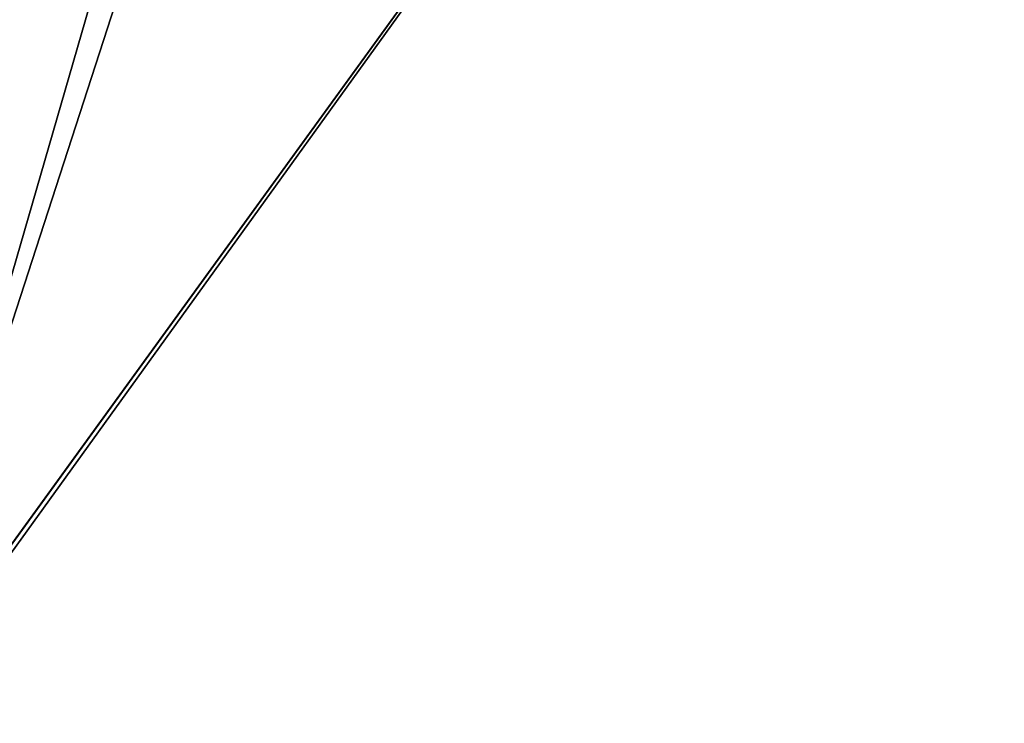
# Model space of a CAD drawing. Header units: millimetres. Extents: x -21.4 to 22.5, y -22.5 to 22.5.
# Tile 8 of 32: x 14.2 to 21.4, y -18.2 to -13.1. Entities that reach past the tile are written whole.
import ezdxf

# ---------------------------------------------------------------- set-up
doc = ezdxf.new("R2010")
doc.units = ezdxf.units.MM
doc.header["$LTSCALE"] = 65.185185
for name, color, linetype in [('1', 7, 'CONTINUOUS'), ('2', 7, 'CONTINUOUS'), ('4', 7, 'CONTINUOUS'), ('5', 7, 'CONTINUOUS')]:
    doc.layers.add(name, color=color, linetype=linetype)

msp = doc.modelspace()

# ---------------------------------------------------------------- linework, layer by layer
at = {"layer": '1', "linetype": 'CONTINUOUS'}
msp.add_3dface([(21.3941, -6.9442, 9.5), (13.2362, 18.1909, 9.5), (13.236, -18.1911, 9.5), (21.3941, -6.9442, 9.5)], dxfattribs=at)
at = {"layer": '2', "linetype": 'CONTINUOUS'}
for points in [[(21.3941, -6.9442, 9.5), (13.236, -18.1911, 9.5), (13.3298, -18.1264, 3.7168), (21.3941, -6.9442, 9.5)], [(13.2362, -18.1909), (21.3943, -6.9436), (13.3298, -18.1264, 3.7168), (13.2362, -18.1909)], [(21.3943, -6.9436), (21.3941, -6.9442, 9.5), (13.3298, -18.1264, 3.7168), (21.3943, -6.9436)]]:
    msp.add_3dface(points, dxfattribs=at)
at = {"layer": '4', "linetype": 'CONTINUOUS'}
for points in [[(21.3941, 6.9442), (21.3943, -6.9436), (13.2362, -18.1909), (21.3941, 6.9442)], [(21.3941, 6.9442), (13.2362, -18.1909), (18.5, -0.0004), (21.3941, 6.9442)], [(18.5, -0.0004), (13.2362, -18.1909), (13.0814, -13.0815), (18.5, -0.0004)]]:
    msp.add_3dface(points, dxfattribs=at)
at = {"layer": '5', "linetype": 'CONTINUOUS'}
for points in [[(18.5, -0.0004), (13.0814, -13.0815), (18.4975, -0.3042, 1.5706), (18.5, -0.0004)], [(18.4975, -0.3042, 1.5706), (13.0814, -13.0815), (18.3536, -2.323, 3.237), (18.4975, -0.3042, 1.5706)], [(13.0814, -13.0815), (13.0818, -13.0811, 7.2), (18.3536, -2.323, 3.237), (13.0814, -13.0815)]]:
    msp.add_3dface(points, dxfattribs=at)

doc.saveas('drawing.dxf')
